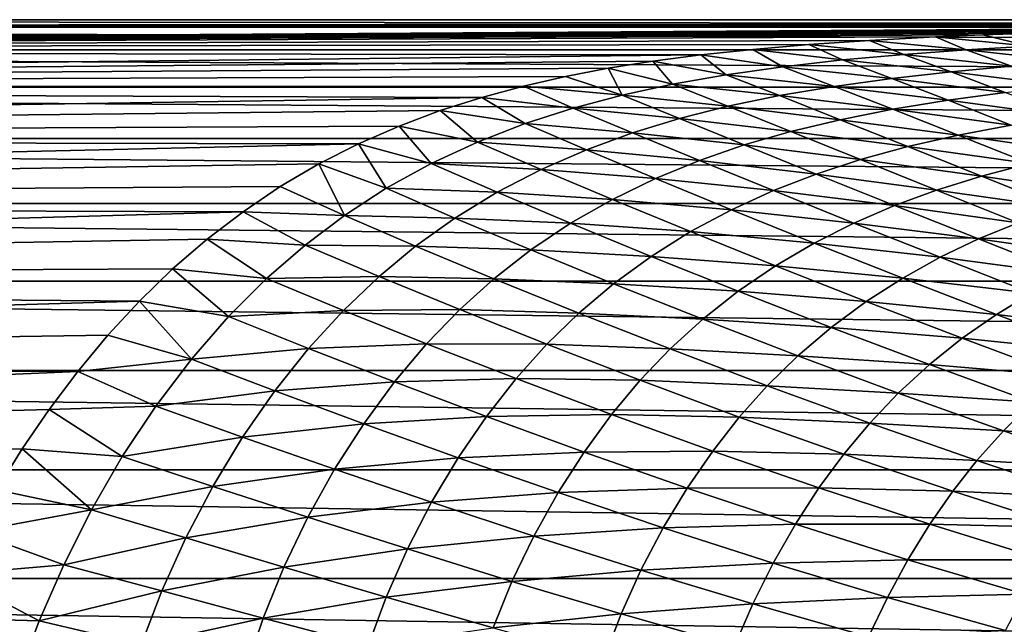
# Model space of a CAD drawing. Header units: metres. Extents: x -160 to 52, y -25 to 25.
# Tile 8 of 168: x -110 to -89, y 11 to 24. Entities that reach past the tile are written whole.
import ezdxf

# ---------------------------------------------------------------- set-up
doc = ezdxf.new("R2010")
doc.units = ezdxf.units.M
doc.layers.add('solid_509089_SW0001', color=7, linetype='CONTINUOUS')

msp = doc.modelspace()

# ---------------------------------------------------------------- linework, layer by layer
at = {"layer": 'solid_509089_SW0001'}
for points in [[(-159.199997, 24.5), (-2.2, 24.5), (-2.2, 24.334339, -2.844276)], [(-159.199997, 24.334339, -2.844276), (-159.199997, 24.5), (-2.2, 24.334339, -2.844276)], [(-159.199997, 24.334339, 2.844276), (-2.2, 24.5), (-159.199997, 24.5)], [(-33.600307, 24.421221, 1.963144), (-2.2, 24.5), (-159.199997, 24.334339, 2.844276)], [(-35.13702, 24.418377, 1.99821), (-33.600307, 24.421221, 1.963144), (-159.199997, 24.334339, 2.844276)], [(-36.553524, 24.413706, 2.054504), (-35.13702, 24.418377, 1.99821), (-159.199997, 24.334339, 2.844276)], [(-37.828999, 24.408001, 2.121211), (-36.553524, 24.413706, 2.054504), (-159.199997, 24.334339, 2.844276)], [(-38.81424, 24.403519, 2.172169), (-37.828999, 24.408001, 2.121211), (-159.199997, 24.334339, 2.844276)], [(-39.863876, 24.399248, 2.21962), (-38.81424, 24.403519, 2.172169), (-159.199997, 24.334339, 2.844276)], [(-39.863876, 24.399248, 2.21962), (-159.199997, 24.334339, 2.844276), (-68.788475, 24.380384, 2.418035)], [(-69.926704, 24.379534, 2.426587), (-68.788475, 24.380384, 2.418035), (-159.199997, 24.334339, 2.844276)], [(-71.041061, 24.378325, 2.438705), (-69.926704, 24.379534, 2.426587), (-159.199997, 24.334339, 2.844276)], [(-72.116058, 24.376907, 2.452823), (-71.041061, 24.378325, 2.438705), (-159.199997, 24.334339, 2.844276)], [(-73.165558, 24.375187, 2.469864), (-72.116058, 24.376907, 2.452823), (-159.199997, 24.334339, 2.844276)], [(-74.21978, 24.37282, 2.493129), (-73.165558, 24.375187, 2.469864), (-159.199997, 24.334339, 2.844276)], [(-75.307487, 24.36952, 2.52517), (-74.21978, 24.37282, 2.493129), (-159.199997, 24.334339, 2.844276)], [(-76.428886, 24.365541, 2.56327), (-75.307487, 24.36952, 2.52517), (-159.199997, 24.334339, 2.844276)], [(-77.560692, 24.36064, 2.609449), (-76.428886, 24.365541, 2.56327), (-159.199997, 24.334339, 2.844276)], [(-78.679222, 24.354401, 2.667049), (-77.560692, 24.36064, 2.609449), (-159.199997, 24.334339, 2.844276)], [(-79.775688, 24.346548, 2.737816), (-78.679222, 24.354401, 2.667049), (-159.199997, 24.334339, 2.844276)], [(-80.864426, 24.337172, 2.819938), (-79.775688, 24.346548, 2.737816), (-159.199997, 24.334339, 2.844276)], [(-81.931023, 24.326124, 2.91371), (-80.864426, 24.337172, 2.819938), (-159.199997, 24.334339, 2.844276)], [(-159.199997, 24.334339, -2.844276), (-2.2, 24.334339, -2.844276), (-2.2, 23.8396, -5.650089)], [(-159.199997, 23.8396, -5.650089), (-159.199997, 24.334339, -2.844276), (-2.2, 23.8396, -5.650089)], [(-81.931023, 24.326124, 2.91371), (-159.199997, 24.334339, 2.844276), (-159.199997, 23.8396, 5.650089)], [(-82.959953, 24.313215, 3.019532), (-81.931023, 24.326124, 2.91371), (-159.199997, 23.8396, 5.650089)], [(-84.271729, 24.292828, 3.179391), (-82.959953, 24.313215, 3.019532), (-159.199997, 23.8396, 5.650089)], [(-85.526642, 24.268465, 3.360293), (-84.271729, 24.292828, 3.179391), (-159.199997, 23.8396, 5.650089)], [(-86.730675, 24.239651, 3.562206), (-85.526642, 24.268465, 3.360293), (-159.199997, 23.8396, 5.650089)], [(-87.885262, 24.205635, 3.786456), (-86.730675, 24.239651, 3.562206), (-159.199997, 23.8396, 5.650089)], [(-88.98484, 24.166418, 4.029171), (-87.885262, 24.205635, 3.786456), (-159.199997, 23.8396, 5.650089)], [(-87.971642, 23.920677, 5.251823), (-87.885262, 24.205635, 3.786456), (-88.98484, 24.166418, 4.029171)], [(-90.023315, 24.122068, 4.286707), (-88.98484, 24.166418, 4.029171), (-159.199997, 23.8396, 5.650089)], [(-91.470299, 24.044434, 4.702685), (-90.023315, 24.122068, 4.286707), (-159.199997, 23.8396, 5.650089)], [(-92.804443, 23.953451, 5.146083), (-91.470299, 24.044434, 4.702685), (-159.199997, 23.8396, 5.650089)], [(-94.02916, 23.847702, 5.615791), (-92.804443, 23.953451, 5.146083), (-159.199997, 23.8396, 5.650089)], [(-92.06443, 23.617834, 6.483015), (-92.804443, 23.953451, 5.146083), (-94.02916, 23.847702, 5.615791)], [(-90.72052, 23.740421, 6.016949), (-91.470299, 24.044434, 4.702685), (-92.804443, 23.953451, 5.146083)], [(-92.06443, 23.617834, 6.483015), (-90.72052, 23.740421, 6.016949), (-92.804443, 23.953451, 5.146083)], [(-89.351883, 23.840193, 5.607331), (-90.023315, 24.122068, 4.286707), (-91.470299, 24.044434, 4.702685)], [(-90.72052, 23.740421, 6.016949), (-89.351883, 23.840193, 5.607331), (-91.470299, 24.044434, 4.702685)], [(-87.971642, 23.920677, 5.251823), (-88.98484, 24.166418, 4.029171), (-90.023315, 24.122068, 4.286707)], [(-89.351883, 23.840193, 5.607331), (-87.971642, 23.920677, 5.251823), (-90.023315, 24.122068, 4.286707)], [(-95.1651, 23.726751, 6.106661), (-94.02916, 23.847702, 5.615791), (-159.199997, 23.8396, 5.650089)], [(-159.199997, 23.8396, -5.650089), (-2.2, 23.8396, -5.650089), (-2.2, 23.022469, -8.379494)], [(-159.199997, 23.022469, -8.379494), (-159.199997, 23.8396, -5.650089), (-2.2, 23.022469, -8.379494)], [(-95.1651, 23.726751, 6.106661), (-159.199997, 23.8396, 5.650089), (-159.199997, 23.022469, 8.379494)], [(-93.367844, 23.469566, 7.002868), (-94.02916, 23.847702, 5.615791), (-95.1651, 23.726751, 6.106661)], [(-93.367844, 23.469566, 7.002868), (-92.06443, 23.617834, 6.483015), (-94.02916, 23.847702, 5.615791)], [(-89.684204, 23.359684, 7.302894), (-90.72052, 23.740421, 6.016949), (-92.06443, 23.617834, 6.483015)], [(-88.35865, 23.481461, 6.897212), (-89.351883, 23.840193, 5.607331), (-90.72052, 23.740421, 6.016949)], [(-88.35865, 23.481461, 6.897212), (-90.72052, 23.740421, 6.016949), (-89.684204, 23.359684, 7.302894)], [(-87.020195, 23.581888, 6.542758), (-87.971642, 23.920677, 5.251823), (-89.351883, 23.840193, 5.607331)], [(-87.020195, 23.581888, 6.542758), (-89.351883, 23.840193, 5.607331), (-88.35865, 23.481461, 6.897212)], [(-96.217628, 23.588932, 6.619083), (-95.1651, 23.726751, 6.106661), (-159.199997, 23.022469, 8.379494)], [(-97.196983, 23.434029, 7.148165), (-96.217628, 23.588932, 6.619083), (-159.199997, 23.022469, 8.379494)], [(-95.787788, 23.087135, 8.182362), (-96.217628, 23.588932, 6.619083), (-97.196983, 23.434029, 7.148165)], [(-94.614166, 23.293043, 7.572067), (-95.1651, 23.726751, 6.106661), (-96.217628, 23.588932, 6.619083)], [(-95.787788, 23.087135, 8.182362), (-94.614166, 23.293043, 7.572067), (-96.217628, 23.588932, 6.619083)], [(-94.614166, 23.293043, 7.572067), (-93.367844, 23.469566, 7.002868), (-95.1651, 23.726751, 6.106661)], [(-90.984146, 23.213068, 7.761736), (-92.06443, 23.617834, 6.483015), (-93.367844, 23.469566, 7.002868)], [(-89.684204, 23.359684, 7.302894), (-92.06443, 23.617834, 6.483015), (-90.984146, 23.213068, 7.761736)], [(-98.132179, 23.255348, 7.709652), (-97.196983, 23.434029, 7.148165), (-159.199997, 23.022469, 8.379494)], [(-96.893974, 22.847443, 8.833158), (-97.196983, 23.434029, 7.148165), (-98.132179, 23.255348, 7.709652)], [(-96.893974, 22.847443, 8.833158), (-95.787788, 23.087135, 8.182362), (-97.196983, 23.434029, 7.148165)], [(-92.24324, 23.039042, 8.27087), (-93.367844, 23.469566, 7.002868), (-94.614166, 23.293043, 7.572067)], [(-90.984146, 23.213068, 7.761736), (-93.367844, 23.469566, 7.002868), (-92.24324, 23.039042, 8.27087)], [(-89.684204, 23.359684, 7.302894), (-90.984146, 23.213068, 7.761736), (-88.496895, 22.904724, 8.607459)], [(-88.35865, 23.481461, 6.897212), (-89.684204, 23.359684, 7.302894), (-87.219597, 23.048014, 8.209504)], [(-89.684204, 23.359684, 7.302894), (-88.496895, 22.904724, 8.607459), (-87.219597, 23.048014, 8.209504)], [(-99.053383, 23.045395, 8.316234), (-98.132179, 23.255348, 7.709652), (-159.199997, 23.022469, 8.379494)], [(-96.893974, 22.847443, 8.833158), (-98.132179, 23.255348, 7.709652), (-99.053383, 23.045395, 8.316234)], [(-93.44545, 22.835411, 8.825723), (-94.614166, 23.293043, 7.572067), (-95.787788, 23.087135, 8.182362)], [(-92.24324, 23.039042, 8.27087), (-94.614166, 23.293043, 7.572067), (-93.44545, 22.835411, 8.825723)], [(-90.984146, 23.213068, 7.761736), (-92.24324, 23.039042, 8.27087), (-89.748291, 22.735031, 9.055345)], [(-90.984146, 23.213068, 7.761736), (-89.748291, 22.735031, 9.055345), (-88.496895, 22.904724, 8.607459)], [(-99.966644, 22.797941, 8.972397), (-99.053383, 23.045395, 8.316234), (-159.199997, 23.022469, 8.379494)], [(-159.199997, 23.022469, -8.379494), (-2.2, 23.022469, -8.379494), (-2.2, 21.893999, -10.99558)], [(-159.199997, 21.893999, -10.99558), (-159.199997, 23.022469, -8.379494), (-2.2, 21.893999, -10.99558)], [(-99.966644, 22.797941, 8.972397), (-159.199997, 23.022469, 8.379494), (-159.199997, 21.893999, 10.99558)], [(-97.964668, 22.562727, 9.53913), (-99.053383, 23.045395, 8.316234), (-99.966644, 22.797941, 8.972397)], [(-97.964668, 22.562727, 9.53913), (-96.893974, 22.847443, 8.833158), (-99.053383, 23.045395, 8.316234)], [(-94.575661, 22.601595, 9.418114), (-95.787788, 23.087135, 8.182362), (-96.893974, 22.847443, 8.833158)], [(-93.44545, 22.835411, 8.825723), (-95.787788, 23.087135, 8.182362), (-94.575661, 22.601595, 9.418114)], [(-92.24324, 23.039042, 8.27087), (-93.44545, 22.835411, 8.825723), (-90.959145, 22.536652, 9.550147)], [(-92.24324, 23.039042, 8.27087), (-90.959145, 22.536652, 9.550147), (-89.748291, 22.735031, 9.055345)], [(-88.496895, 22.904724, 8.607459), (-89.748291, 22.735031, 9.055345), (-87.171974, 22.383108, 9.941826)], [(-100.880272, 22.506037, 9.681337), (-99.966644, 22.797941, 8.972397), (-159.199997, 21.893999, 10.99558)], [(-99.021545, 22.222013, 10.310596), (-99.966644, 22.797941, 8.972397), (-100.880272, 22.506037, 9.681337)], [(-99.021545, 22.222013, 10.310596), (-97.964668, 22.562727, 9.53913), (-99.966644, 22.797941, 8.972397)], [(-95.638741, 22.333508, 10.047072), (-96.893974, 22.847443, 8.833158), (-97.964668, 22.562727, 9.53913)], [(-94.575661, 22.601595, 9.418114), (-96.893974, 22.847443, 8.833158), (-95.638741, 22.333508, 10.047072)], [(-93.44545, 22.835411, 8.825723), (-94.575661, 22.601595, 9.418114), (-92.114098, 22.307756, 10.087219)], [(-93.44545, 22.835411, 8.825723), (-92.114098, 22.307756, 10.087219), (-90.959145, 22.536652, 9.550147)], [(-89.748291, 22.735031, 9.055345), (-90.959145, 22.536652, 9.550147), (-88.370369, 22.1912, 10.375722)], [(-89.748291, 22.735031, 9.055345), (-88.370369, 22.1912, 10.375722), (-87.171974, 22.383108, 9.941826)], [(-101.781303, 22.167892, 10.432378), (-100.880272, 22.506037, 9.681337), (-159.199997, 21.893999, 10.99558)], [(-100.0644, 21.817839, 11.143958), (-100.880272, 22.506037, 9.681337), (-101.781303, 22.167892, 10.432378)], [(-100.0644, 21.817839, 11.143958), (-99.021545, 22.222013, 10.310596), (-100.880272, 22.506037, 9.681337)], [(-96.665054, 22.019783, 10.726028), (-97.964668, 22.562727, 9.53913), (-99.021545, 22.222013, 10.310596)], [(-95.638741, 22.333508, 10.047072), (-97.964668, 22.562727, 9.53913), (-96.665054, 22.019783, 10.726028)], [(-94.575661, 22.601595, 9.418114), (-95.638741, 22.333508, 10.047072), (-93.198631, 22.048252, 10.6585)], [(-94.575661, 22.601595, 9.418114), (-93.198631, 22.048252, 10.6585), (-92.114098, 22.307756, 10.087219)], [(-90.959145, 22.536652, 9.550147), (-92.114098, 22.307756, 10.087219), (-89.529076, 21.969732, 10.853255)], [(-90.959145, 22.536652, 9.550147), (-89.529076, 21.969732, 10.853255), (-88.370369, 22.1912, 10.375722)], [(-95.638741, 22.333508, 10.047072), (-96.665054, 22.019783, 10.726028), (-94.217293, 21.754358, 11.262706)], [(-95.638741, 22.333508, 10.047072), (-94.217293, 21.754358, 11.262706), (-93.198631, 22.048252, 10.6585)], [(-92.114098, 22.307756, 10.087219), (-93.198631, 22.048252, 10.6585), (-90.633484, 21.717216, 11.369755)], [(-92.114098, 22.307756, 10.087219), (-90.633484, 21.717216, 11.369755), (-89.529076, 21.969732, 10.853255)], [(-102.668282, 21.779074, 11.221496), (-101.781303, 22.167892, 10.432378), (-159.199997, 21.893999, 10.99558)], [(-101.081726, 21.345791, 12.026568), (-101.781303, 22.167892, 10.432378), (-102.668282, 21.779074, 11.221496)], [(-101.081726, 21.345791, 12.026568), (-100.0644, 21.817839, 11.143958), (-101.781303, 22.167892, 10.432378)], [(-97.675034, 21.649647, 11.464234), (-99.021545, 22.222013, 10.310596), (-100.0644, 21.817839, 11.143958)], [(-96.665054, 22.019783, 10.726028), (-99.021545, 22.222013, 10.310596), (-97.675034, 21.649647, 11.464234)], [(-96.665054, 22.019783, 10.726028), (-97.675034, 21.649647, 11.464234), (-95.198875, 21.414646, 11.912117)], [(-96.665054, 22.019783, 10.726028), (-95.198875, 21.414646, 11.912117), (-94.217293, 21.754358, 11.262706)], [(-93.198631, 22.048252, 10.6585), (-94.217293, 21.754358, 11.262706), (-91.669754, 21.433998, 11.917318)], [(-93.198631, 22.048252, 10.6585), (-91.669754, 21.433998, 11.917318), (-90.633484, 21.717216, 11.369755)], [(-88.370369, 22.1912, 10.375722), (-89.529076, 21.969732, 10.853255), (-86.863945, 21.588484, 11.734703)], [(-159.199997, 21.893999, -10.99558), (-2.2, 21.893999, -10.99558), (-2.2, 20.469452, -13.46297)], [(-159.199997, 20.469452, -13.46297), (-159.199997, 21.893999, -10.99558), (-2.2, 20.469452, -13.46297)], [(-102.668282, 21.779074, 11.221496), (-159.199997, 21.893999, 10.99558), (-159.199997, 20.469452, 13.46297)], [(-98.66806, 21.216444, 12.257738), (-100.0644, 21.817839, 11.143958), (-101.081726, 21.345791, 12.026568)], [(-97.675034, 21.649647, 11.464234), (-100.0644, 21.817839, 11.143958), (-98.66806, 21.216444, 12.257738)], [(-89.529076, 21.969732, 10.853255), (-90.633484, 21.717216, 11.369755), (-87.96669, 21.345192, 12.192698)], [(-89.529076, 21.969732, 10.853255), (-87.96669, 21.345192, 12.192698), (-86.863945, 21.588484, 11.734703)], [(-103.536858, 21.337439, 12.040087), (-102.668282, 21.779074, 11.221496), (-159.199997, 20.469452, 13.46297)], [(-102.061371, 20.805483, 12.941048), (-102.668282, 21.779074, 11.221496), (-103.536858, 21.337439, 12.040087)], [(-102.061371, 20.805483, 12.941048), (-101.081726, 21.345791, 12.026568), (-102.668282, 21.779074, 11.221496)], [(-97.675034, 21.649647, 11.464234), (-98.66806, 21.216444, 12.257738), (-96.162567, 21.018593, 12.615057)], [(-97.675034, 21.649647, 11.464234), (-96.162567, 21.018593, 12.615057), (-95.198875, 21.414646, 11.912117)], [(-94.217293, 21.754358, 11.262706), (-95.198875, 21.414646, 11.912117), (-92.642174, 21.116581, 12.494402)], [(-94.217293, 21.754358, 11.262706), (-92.642174, 21.116581, 12.494402), (-91.669754, 21.433998, 11.917318)], [(-90.633484, 21.717216, 11.369755), (-91.669754, 21.433998, 11.917318), (-89.017181, 21.070677, 12.686475)], [(-90.633484, 21.717216, 11.369755), (-89.017181, 21.070677, 12.686475), (-87.96669, 21.345192, 12.192698)], [(-95.198875, 21.414646, 11.912117), (-96.162567, 21.018593, 12.615057), (-93.577988, 20.75355, 13.112226)], [(-95.198875, 21.414646, 11.912117), (-93.577988, 20.75355, 13.112226), (-92.642174, 21.116581, 12.494402)], [(-91.669754, 21.433998, 11.917318), (-92.642174, 21.116581, 12.494402), (-90.002373, 20.76568, 13.208323)], [(-91.669754, 21.433998, 11.917318), (-90.002373, 20.76568, 13.208323), (-89.017181, 21.070677, 12.686475)], [(-104.385117, 20.84009, 12.881797), (-103.536858, 21.337439, 12.040087), (-159.199997, 20.469452, 13.46297)], [(-102.980515, 20.21081, 13.854979), (-103.536858, 21.337439, 12.040087), (-104.385117, 20.84009, 12.881797)], [(-102.980515, 20.21081, 13.854979), (-102.061371, 20.805483, 12.941048), (-103.536858, 21.337439, 12.040087)], [(-99.632721, 20.716955, 13.09408), (-101.081726, 21.345791, 12.026568), (-102.061371, 20.805483, 12.941048)], [(-98.66806, 21.216444, 12.257738), (-101.081726, 21.345791, 12.026568), (-99.632721, 20.716955, 13.09408)], [(-98.66806, 21.216444, 12.257738), (-99.632721, 20.716955, 13.09408), (-97.107376, 20.560297, 13.367349)], [(-98.66806, 21.216444, 12.257738), (-97.107376, 20.560297, 13.367349), (-96.162567, 21.018593, 12.615057)], [(-87.96669, 21.345192, 12.192698), (-89.017181, 21.070677, 12.686475), (-86.286201, 20.669512, 13.581034)], [(-96.162567, 21.018593, 12.615057), (-97.107376, 20.560297, 13.367349), (-94.495148, 20.334673, 13.778309)], [(-96.162567, 21.018593, 12.615057), (-94.495148, 20.334673, 13.778309), (-93.577988, 20.75355, 13.112226)], [(-92.642174, 21.116581, 12.494402), (-93.577988, 20.75355, 13.112226), (-90.9263, 20.426973, 13.75648)], [(-92.642174, 21.116581, 12.494402), (-90.9263, 20.426973, 13.75648), (-90.002373, 20.76568, 13.208323)], [(-89.017181, 21.070677, 12.686475), (-90.002373, 20.76568, 13.208323), (-87.279648, 20.374924, 14.050556)], [(-89.017181, 21.070677, 12.686475), (-87.279648, 20.374924, 14.050556), (-86.286201, 20.669512, 13.581034)], [(-105.201424, 20.291767, 13.72932), (-104.385117, 20.84009, 12.881797), (-159.199997, 20.469452, 13.46297)], [(-102.980515, 20.21081, 13.854979), (-104.385117, 20.84009, 12.881797), (-105.201424, 20.291767, 13.72932)], [(-100.557076, 20.152117, 13.956514), (-102.061371, 20.805483, 12.941048), (-102.980515, 20.21081, 13.854979)], [(-99.632721, 20.716955, 13.09408), (-102.061371, 20.805483, 12.941048), (-100.557076, 20.152117, 13.956514)], [(-99.632721, 20.716955, 13.09408), (-100.557076, 20.152117, 13.956514), (-98.022034, 20.037617, 14.156816)], [(-99.632721, 20.716955, 13.09408), (-98.022034, 20.037617, 14.156816), (-97.107376, 20.560297, 13.367349)], [(-93.577988, 20.75355, 13.112226), (-94.495148, 20.334673, 13.778309), (-91.814713, 20.043222, 14.341187)], [(-93.577988, 20.75355, 13.112226), (-91.814713, 20.043222, 14.341187), (-90.9263, 20.426973, 13.75648)], [(-90.002373, 20.76568, 13.208323), (-90.9263, 20.426973, 13.75648), (-88.210991, 20.050406, 14.545301)], [(-90.002373, 20.76568, 13.208323), (-88.210991, 20.050406, 14.545301), (-87.279648, 20.374924, 14.050556)], [(-97.107376, 20.560297, 13.367349), (-98.022034, 20.037617, 14.156816), (-95.392349, 19.854769, 14.488357)], [(-97.107376, 20.560297, 13.367349), (-95.392349, 19.854769, 14.488357), (-94.495148, 20.334673, 13.778309)], [(-159.199997, 20.469452, -13.46297), (-2.2, 20.469452, -13.46297), (-2.2, 18.768089, -15.748297)], [(-159.199997, 18.768089, -15.748297), (-159.199997, 20.469452, -13.46297), (-2.2, 18.768089, -15.748297)], [(-105.201424, 20.291767, 13.72932), (-159.199997, 20.469452, 13.46297), (-159.199997, 18.768089, 15.748297)], [(-105.987801, 19.69051, 14.57854), (-105.201424, 20.291767, 13.72932), (-159.199997, 18.768089, 15.748297)], [(-103.842148, 19.560459, 14.760733), (-105.201424, 20.291767, 13.72932), (-105.987801, 19.69051, 14.57854)], [(-103.842148, 19.560459, 14.760733), (-102.980515, 20.21081, 13.854979), (-105.201424, 20.291767, 13.72932)], [(-94.495148, 20.334673, 13.778309), (-95.392349, 19.854769, 14.488357), (-92.684326, 19.604528, 14.969267)], [(-94.495148, 20.334673, 13.778309), (-92.684326, 19.604528, 14.969267), (-91.814713, 20.043222, 14.341187)], [(-90.9263, 20.426973, 13.75648), (-91.814713, 20.043222, 14.341187), (-89.084106, 19.692991, 15.063326)], [(-90.9263, 20.426973, 13.75648), (-89.084106, 19.692991, 15.063326), (-88.210991, 20.050406, 14.545301)], [(-101.41906, 19.537169, 14.814535), (-102.980515, 20.21081, 13.854979), (-103.842148, 19.560459, 14.760733)], [(-100.557076, 20.152117, 13.956514), (-102.980515, 20.21081, 13.854979), (-101.41906, 19.537169, 14.814535)], [(-100.557076, 20.152117, 13.956514), (-101.41906, 19.537169, 14.814535), (-98.894859, 19.452654, 14.967414)], [(-100.557076, 20.152117, 13.956514), (-98.894859, 19.452654, 14.967414), (-98.022034, 20.037617, 14.156816)], [(-98.022034, 20.037617, 14.156816), (-98.894859, 19.452654, 14.967414), (-96.258537, 19.312662, 15.230574)], [(-98.022034, 20.037617, 14.156816), (-96.258537, 19.312662, 15.230574), (-95.392349, 19.854769, 14.488357)], [(-95.392349, 19.854769, 14.488357), (-96.258537, 19.312662, 15.230574), (-93.533623, 19.106384, 15.636411)], [(-95.392349, 19.854769, 14.488357), (-93.533623, 19.106384, 15.636411), (-92.684326, 19.604528, 14.969267)], [(-91.814713, 20.043222, 14.341187), (-92.684326, 19.604528, 14.969267), (-89.923218, 19.291498, 15.613961)], [(-91.814713, 20.043222, 14.341187), (-89.923218, 19.291498, 15.613961), (-89.084106, 19.692991, 15.063326)], [(-88.210991, 20.050406, 14.545301), (-89.084106, 19.692991, 15.063326), (-86.310455, 19.295319, 15.942089)], [(-106.745491, 19.036865, 15.422315), (-105.987801, 19.69051, 14.57854), (-159.199997, 18.768089, 15.748297)], [(-104.686241, 18.825602, 15.689235), (-105.987801, 19.69051, 14.57854), (-106.745491, 19.036865, 15.422315)], [(-104.686241, 18.825602, 15.689235), (-103.842148, 19.560459, 14.760733), (-105.987801, 19.69051, 14.57854)], [(-89.084106, 19.692991, 15.063326), (-89.923218, 19.291498, 15.613961), (-87.130463, 18.922241, 16.429369)], [(-89.084106, 19.692991, 15.063326), (-87.130463, 18.922241, 16.429369), (-86.310455, 19.295319, 15.942089)], [(-102.221306, 18.871702, 15.660894), (-103.842148, 19.560459, 14.760733), (-104.686241, 18.825602, 15.689235)], [(-101.41906, 19.537169, 14.814535), (-103.842148, 19.560459, 14.760733), (-102.221306, 18.871702, 15.660894)], [(-101.41906, 19.537169, 14.814535), (-102.221306, 18.871702, 15.660894), (-99.70459, 18.821741, 15.770502)], [(-101.41906, 19.537169, 14.814535), (-99.70459, 18.821741, 15.770502), (-98.894859, 19.452654, 14.967414)], [(-98.894859, 19.452654, 14.967414), (-99.70459, 18.821741, 15.770502), (-97.082344, 18.711473, 15.989665)], [(-98.894859, 19.452654, 14.967414), (-97.082344, 18.711473, 15.989665), (-96.258537, 19.312662, 15.230574)], [(-92.684326, 19.604528, 14.969267), (-93.533623, 19.106384, 15.636411), (-90.743896, 18.836378, 16.203432)], [(-92.684326, 19.604528, 14.969267), (-90.743896, 18.836378, 16.203432), (-89.923218, 19.291498, 15.613961)], [(-96.258537, 19.312662, 15.230574), (-97.082344, 18.711473, 15.989665), (-94.35183, 18.548485, 16.331278)], [(-96.258537, 19.312662, 15.230574), (-94.35183, 18.548485, 16.331278), (-93.533623, 19.106384, 15.636411)], [(-89.923218, 19.291498, 15.613961), (-90.743896, 18.836378, 16.203432), (-87.918266, 18.506474, 16.945557)], [(-89.923218, 19.291498, 15.613961), (-87.918266, 18.506474, 16.945557), (-87.130463, 18.922241, 16.429369)], [(-107.471863, 18.333582, 16.252069), (-106.745491, 19.036865, 15.422315), (-159.199997, 18.768089, 15.748297)], [(-105.518341, 17.993221, 16.639545), (-106.745491, 19.036865, 15.422315), (-107.471863, 18.333582, 16.252069)], [(-105.518341, 17.993221, 16.639545), (-104.686241, 18.825602, 15.689235), (-106.745491, 19.036865, 15.422315)], [(-93.533623, 19.106384, 15.636411), (-94.35183, 18.548485, 16.331278), (-91.544456, 18.323748, 16.827496)], [(-93.533623, 19.106384, 15.636411), (-91.544456, 18.323748, 16.827496), (-90.743896, 18.836378, 16.203432)], [(-103.001793, 18.127337, 16.524338), (-104.686241, 18.825602, 15.689235), (-105.518341, 17.993221, 16.639545)], [(-102.221306, 18.871702, 15.660894), (-104.686241, 18.825602, 15.689235), (-103.001793, 18.127337, 16.524338)], [(-102.221306, 18.871702, 15.660894), (-103.001793, 18.127337, 16.524338), (-100.453491, 18.145271, 16.55924)], [(-102.221306, 18.871702, 15.660894), (-100.453491, 18.145271, 16.55924), (-99.70459, 18.821741, 15.770502)], [(-99.70459, 18.821741, 15.770502), (-100.453491, 18.145271, 16.55924), (-97.843369, 18.068399, 16.738808)], [(-99.70459, 18.821741, 15.770502), (-97.843369, 18.068399, 16.738808), (-97.082344, 18.711473, 15.989665)], [(-90.743896, 18.836378, 16.203432), (-91.544456, 18.323748, 16.827496), (-88.688362, 18.038834, 17.496359)], [(-90.743896, 18.836378, 16.203432), (-88.688362, 18.038834, 17.496359), (-87.918266, 18.506474, 16.945557)], [(-159.199997, 18.768089, -15.748297), (-2.2, 18.768089, -15.748297), (-2.2, 16.81292, -17.820654)], [(-159.199997, 16.81292, -17.820654), (-159.199997, 18.768089, -15.748297), (-2.2, 16.81292, -17.820654)], [(-107.471863, 18.333582, 16.252069), (-159.199997, 18.768089, 15.748297), (-159.199997, 16.81292, 17.820654)], [(-97.082344, 18.711473, 15.989665), (-97.843369, 18.068399, 16.738808), (-95.127968, 17.93482, 17.039366)], [(-97.082344, 18.711473, 15.989665), (-95.127968, 17.93482, 17.039366), (-94.35183, 18.548485, 16.331278)], [(-94.35183, 18.548485, 16.331278), (-95.127968, 17.93482, 17.039366), (-92.314507, 17.754066, 17.47533)], [(-94.35183, 18.548485, 16.331278), (-92.314507, 17.754066, 17.47533), (-91.544456, 18.323748, 16.827496)], [(-87.918266, 18.506474, 16.945557), (-88.688362, 18.038834, 17.496359), (-85.81485, 17.696289, 18.350924)], [(-108.164635, 17.583805, 17.060474), (-107.471863, 18.333582, 16.252069), (-159.199997, 16.81292, 17.820654)], [(-106.330597, 17.059948, 17.596754), (-107.471863, 18.333582, 16.252069), (-108.164635, 17.583805, 17.060474)], [(-106.330597, 17.059948, 17.596754), (-105.518341, 17.993221, 16.639545), (-107.471863, 18.333582, 16.252069)], [(-103.001793, 18.127337, 16.524338), (-105.518341, 17.993221, 16.639545), (-103.76561, 17.292397, 17.403872)], [(-103.001793, 18.127337, 16.524338), (-103.76561, 17.292397, 17.403872), (-101.177513, 17.395416, 17.360376)], [(-103.001793, 18.127337, 16.524338), (-101.177513, 17.395416, 17.360376), (-100.453491, 18.145271, 16.55924)], [(-100.453491, 18.145271, 16.55924), (-101.177513, 17.395416, 17.360376), (-98.543541, 17.384537, 17.4716)], [(-100.453491, 18.145271, 16.55924), (-98.543541, 17.384537, 17.4716), (-97.843369, 18.068399, 16.738808)], [(-91.544456, 18.323748, 16.827496), (-92.314507, 17.754066, 17.47533), (-89.438972, 17.515993, 18.077665)], [(-91.544456, 18.323748, 16.827496), (-89.438972, 17.515993, 18.077665), (-88.688362, 18.038834, 17.496359)], [(-103.76561, 17.292397, 17.403872), (-105.518341, 17.993221, 16.639545), (-106.330597, 17.059948, 17.596754)], [(-97.843369, 18.068399, 16.738808), (-98.543541, 17.384537, 17.4716), (-95.842567, 17.283237, 17.735626)], [(-97.843369, 18.068399, 16.738808), (-95.842567, 17.283237, 17.735626), (-95.127968, 17.93482, 17.039366)], [(-95.127968, 17.93482, 17.039366), (-95.842567, 17.283237, 17.735626), (-93.043541, 17.132038, 18.133257)], [(-95.127968, 17.93482, 17.039366), (-93.043541, 17.132038, 18.133257), (-92.314507, 17.754066, 17.47533)], [(-88.688362, 18.038834, 17.496359), (-89.438972, 17.515993, 18.077665), (-86.5327, 17.220592, 18.863487)], [(-88.688362, 18.038834, 17.496359), (-86.5327, 17.220592, 18.863487), (-85.81485, 17.696289, 18.350924)], [(-92.314507, 17.754066, 17.47533), (-93.043541, 17.132038, 18.133257), (-90.160202, 16.939047, 18.67922)], [(-92.314507, 17.754066, 17.47533), (-90.160202, 16.939047, 18.67922), (-89.438972, 17.515993, 18.077665)], [(-108.824669, 16.791216, 17.841106), (-108.164635, 17.583805, 17.060474), (-159.199997, 16.81292, 17.820654)], [(-106.330597, 17.059948, 17.596754), (-108.164635, 17.583805, 17.060474), (-108.824669, 16.791216, 17.841106)], [(-89.438972, 17.515993, 18.077665), (-90.160202, 16.939047, 18.67922), (-87.232048, 16.692379, 19.402796)], [(-89.438972, 17.515993, 18.077665), (-87.232048, 16.692379, 19.402796), (-86.5327, 17.220592, 18.863487)], [(-103.76561, 17.292397, 17.403872), (-106.330597, 17.059948, 17.596754), (-104.50518, 16.364985, 18.285778)], [(-103.76561, 17.292397, 17.403872), (-104.50518, 16.364985, 18.285778), (-101.881264, 16.561731, 18.172911)], [(-103.76561, 17.292397, 17.403872), (-101.881264, 16.561731, 18.172911), (-101.177513, 17.395416, 17.360376)], [(-101.177513, 17.395416, 17.360376), (-101.881264, 16.561731, 18.172911), (-99.216736, 16.632711, 18.212944)], [(-101.177513, 17.395416, 17.360376), (-99.216736, 16.632711, 18.212944), (-98.543541, 17.384537, 17.4716)], [(-98.543541, 17.384537, 17.4716), (-99.216736, 16.632711, 18.212944), (-96.497276, 16.595438, 18.414103)], [(-98.543541, 17.384537, 17.4716), (-96.497276, 16.595438, 18.414103), (-95.842567, 17.283237, 17.735626)], [(-95.842567, 17.283237, 17.735626), (-96.497276, 16.595438, 18.414103), (-93.713112, 16.475939, 18.777943)], [(-95.842567, 17.283237, 17.735626), (-93.713112, 16.475939, 18.777943), (-93.043541, 17.132038, 18.133257)], [(-107.11232, 16.030382, 18.541056), (-106.330597, 17.059948, 17.596754), (-108.824669, 16.791216, 17.841106)], [(-104.50518, 16.364985, 18.285778), (-106.330597, 17.059948, 17.596754), (-107.11232, 16.030382, 18.541056)], [(-93.043541, 17.132038, 18.133257), (-93.713112, 16.475939, 18.777943), (-90.842072, 16.313263, 19.288187)], [(-93.043541, 17.132038, 18.133257), (-90.842072, 16.313263, 19.288187), (-90.160202, 16.939047, 18.67922)], [(-90.160202, 16.939047, 18.67922), (-90.842072, 16.313263, 19.288187), (-87.903542, 16.113249, 19.95919)], [(-90.160202, 16.939047, 18.67922), (-87.903542, 16.113249, 19.95919), (-87.232048, 16.692379, 19.402796)], [(-159.199997, 16.81292, -17.820654), (-2.2, 16.81292, -17.820654), (-2.2, 14.630385, -19.652018)], [(-159.199997, 14.630385, -19.652018), (-159.199997, 16.81292, -17.820654), (-2.2, 14.630385, -19.652018)], [(-108.824669, 16.791216, 17.841106), (-159.199997, 16.81292, 17.820654), (-159.199997, 14.630385, 19.652018)], [(-109.452339, 15.957587, 18.590466), (-108.824669, 16.791216, 17.841106), (-159.199997, 14.630385, 19.652018)], [(-107.11232, 16.030382, 18.541056), (-108.824669, 16.791216, 17.841106), (-109.452339, 15.957587, 18.590466)], [(-101.881264, 16.561731, 18.172911), (-99.867126, 15.803628, 18.961897), (-99.216736, 16.632711, 18.212944)], [(-99.216736, 16.632711, 18.212944), (-99.867126, 15.803628, 18.961897), (-97.123894, 15.845006, 19.098009)], [(-99.216736, 16.632711, 18.212944), (-97.123894, 15.845006, 19.098009), (-96.497276, 16.595438, 18.414103)], [(-104.50518, 16.364985, 18.285778), (-102.557442, 15.643627, 18.98428), (-101.881264, 16.561731, 18.172911)], [(-101.881264, 16.561731, 18.172911), (-102.557442, 15.643627, 18.98428), (-99.867126, 15.803628, 18.961897)], [(-96.497276, 16.595438, 18.414103), (-97.123894, 15.845006, 19.098009), (-94.324623, 15.787979, 19.403891)], [(-96.497276, 16.595438, 18.414103), (-94.324623, 15.787979, 19.403891), (-93.713112, 16.475939, 18.777943)], [(-93.713112, 16.475939, 18.777943), (-94.324623, 15.787979, 19.403891), (-91.467262, 15.657121, 19.882883)], [(-93.713112, 16.475939, 18.777943), (-91.467262, 15.657121, 19.882883), (-90.842072, 16.313263, 19.288187)], [(-104.50518, 16.364985, 18.285778), (-107.11232, 16.030382, 18.541056), (-105.210327, 15.350823, 19.152229)], [(-104.50518, 16.364985, 18.285778), (-105.210327, 15.350823, 19.152229), (-102.557442, 15.643627, 18.98428)], [(-90.842072, 16.313263, 19.288187), (-91.467262, 15.657121, 19.882883), (-88.537857, 15.488864, 20.520683)], [(-90.842072, 16.313263, 19.288187), (-88.537857, 15.488864, 20.520683), (-87.903542, 16.113249, 19.95919)], [(-107.847031, 14.923492, 19.445168), (-107.11232, 16.030382, 18.541056), (-109.452339, 15.957587, 18.590466)], [(-105.210327, 15.350823, 19.152229), (-107.11232, 16.030382, 18.541056), (-107.847031, 14.923492, 19.445168)], [(-87.903542, 16.113249, 19.95919), (-88.537857, 15.488864, 20.520683), (-85.559868, 15.286211, 21.330997)], [(-110.045029, 15.091252, 19.300365), (-109.452339, 15.957587, 18.590466), (-159.199997, 14.630385, 19.652018)], [(-107.847031, 14.923492, 19.445168), (-109.452339, 15.957587, 18.590466), (-110.045029, 15.091252, 19.300365)], [(-102.557442, 15.643627, 18.98428), (-100.487679, 14.897833, 19.706987), (-99.867126, 15.803628, 18.961897)], [(-99.867126, 15.803628, 18.961897), (-100.487679, 14.897833, 19.706987), (-97.726173, 15.023691, 19.786489)], [(-99.867126, 15.803628, 18.961897), (-97.726173, 15.023691, 19.786489), (-97.123894, 15.845006, 19.098009)], [(-97.123894, 15.845006, 19.098009), (-97.726173, 15.023691, 19.786489), (-94.907806, 15.042577, 20.032745)], [(-97.123894, 15.845006, 19.098009), (-94.907806, 15.042577, 20.032745), (-94.324623, 15.787979, 19.403891)], [(-94.324623, 15.787979, 19.403891), (-94.907806, 15.042577, 20.032745), (-92.03698, 14.973228, 20.458265)], [(-94.324623, 15.787979, 19.403891), (-92.03698, 14.973228, 20.458265), (-91.467262, 15.657121, 19.882883)], [(-105.210327, 15.350823, 19.152229), (-103.196365, 14.647783, 19.778486), (-102.557442, 15.643627, 18.98428)], [(-102.557442, 15.643627, 18.98428), (-103.196365, 14.647783, 19.778486), (-100.487679, 14.897833, 19.706987)], [(-91.467262, 15.657121, 19.882883), (-92.03698, 14.973228, 20.458265), (-89.118835, 14.837678, 21.067175)], [(-91.467262, 15.657121, 19.882883), (-89.118835, 14.837678, 21.067175), (-88.537857, 15.488864, 20.520683)], [(-105.210327, 15.350823, 19.152229), (-107.847031, 14.923492, 19.445168), (-105.865334, 14.269357, 19.978823)], [(-105.210327, 15.350823, 19.152229), (-105.865334, 14.269357, 19.978823), (-103.196365, 14.647783, 19.778486)], [(-88.537857, 15.488864, 20.520683), (-89.118835, 14.837678, 21.067175), (-86.146065, 14.668839, 21.846786)], [(-88.537857, 15.488864, 20.520683), (-86.146065, 14.668839, 21.846786), (-85.559868, 15.286211, 21.330997)], [(-110.602425, 14.195172, 19.968653), (-110.045029, 15.091252, 19.300365), (-159.199997, 14.630385, 19.652018)], [(-108.522156, 13.759076, 20.28797), (-110.045029, 15.091252, 19.300365), (-110.602425, 14.195172, 19.968653)], [(-108.522156, 13.759076, 20.28797), (-107.847031, 14.923492, 19.445168), (-110.045029, 15.091252, 19.300365)], [(-105.865334, 14.269357, 19.978823), (-107.847031, 14.923492, 19.445168), (-108.522156, 13.759076, 20.28797)], [(-103.196365, 14.647783, 19.778486), (-101.069183, 13.922828, 20.43392), (-100.487679, 14.897833, 19.706987)], [(-100.487679, 14.897833, 19.706987), (-101.069183, 13.922828, 20.43392), (-98.297379, 14.133037, 20.469126)], [(-100.487679, 14.897833, 19.706987), (-98.297379, 14.133037, 20.469126), (-97.726173, 15.023691, 19.786489)], [(-97.726173, 15.023691, 19.786489), (-98.297379, 14.133037, 20.469126), (-95.466064, 14.232429, 20.66378)], [(-97.726173, 15.023691, 19.786489), (-95.466064, 14.232429, 20.66378), (-94.907806, 15.042577, 20.032745)], [(-94.907806, 15.042577, 20.032745), (-95.466064, 14.232429, 20.66378), (-92.578934, 14.236891, 21.034525)], [(-94.907806, 15.042577, 20.032745), (-92.578934, 14.236891, 21.034525), (-92.03698, 14.973228, 20.458265)], [(-92.03698, 14.973228, 20.458265), (-92.578934, 14.236891, 21.034525), (-89.647591, 14.162572, 21.594065)], [(-92.03698, 14.973228, 20.458265), (-89.647591, 14.162572, 21.594065), (-89.118835, 14.837678, 21.067175)], [(-89.118835, 14.837678, 21.067175), (-89.647591, 14.162572, 21.594065), (-86.682739, 14.028049, 22.347067)], [(-89.118835, 14.837678, 21.067175), (-86.682739, 14.028049, 22.347067), (-86.146065, 14.668839, 21.846786)], [(-159.199997, 14.630385, -19.652018), (-2.2, 14.630385, -19.652018), (-2.2, 12.25, -21.217623)], [(-159.199997, 12.25, -21.217623), (-159.199997, 14.630385, -19.652018), (-2.2, 12.25, -21.217623)], [(-105.865334, 14.269357, 19.978823), (-103.783058, 13.593974, 20.533775), (-103.196365, 14.647783, 19.778486)], [(-103.196365, 14.647783, 19.778486), (-103.783058, 13.593974, 20.533775), (-101.069183, 13.922828, 20.43392)], [(-105.865334, 14.269357, 19.978823), (-108.522156, 13.759076, 20.28797), (-106.458237, 13.139952, 20.747238)], [(-105.865334, 14.269357, 19.978823), (-106.458237, 13.139952, 20.747238), (-103.783058, 13.593974, 20.533775)], [(-108.522156, 13.759076, 20.28797), (-110.602425, 14.195172, 19.968653), (-111.123756, 13.276428, 20.590931)], [(-101.069183, 13.922828, 20.43392), (-98.828835, 13.181218, 21.133184), (-98.297379, 14.133037, 20.469126)], [(-98.297379, 14.133037, 20.469126), (-98.828835, 13.181218, 21.133184), (-95.993011, 13.359916, 21.287561)], [(-98.297379, 14.133037, 20.469126), (-95.993011, 13.359916, 21.287561), (-95.466064, 14.232429, 20.66378)], [(-95.466064, 14.232429, 20.66378), (-95.993011, 13.359916, 21.287561), (-93.096245, 13.441641, 21.61108)], [(-95.466064, 14.232429, 20.66378), (-93.096245, 13.441641, 21.61108), (-92.578934, 14.236891, 21.034525)], [(-92.578934, 14.236891, 21.034525), (-93.096245, 13.441641, 21.61108), (-90.149849, 13.43978, 22.120184)], [(-92.578934, 14.236891, 21.034525), (-90.149849, 13.43978, 22.120184), (-89.647591, 14.162572, 21.594065)], [(-89.647591, 14.162572, 21.594065), (-90.149849, 13.43978, 22.120184), (-87.170952, 13.366862, 22.82766)], [(-89.647591, 14.162572, 21.594065), (-87.170952, 13.366862, 22.82766), (-86.682739, 14.028049, 22.347067)], [(-103.783058, 13.593974, 20.533775), (-101.597466, 12.898574, 21.12336), (-101.069183, 13.922828, 20.43392)], [(-101.069183, 13.922828, 20.43392), (-101.597466, 12.898574, 21.12336), (-98.828835, 13.181218, 21.133184)], [(-109.130882, 12.554303, 21.057186), (-108.522156, 13.759076, 20.28797), (-111.123756, 13.276428, 20.590931)], [(-106.458237, 13.139952, 20.747238), (-108.522156, 13.759076, 20.28797), (-109.130882, 12.554303, 21.057186)], [(-106.458237, 13.139952, 20.747238), (-104.306183, 12.501124, 21.234367), (-103.783058, 13.593974, 20.533775)], [(-103.783058, 13.593974, 20.533775), (-104.306183, 12.501124, 21.234367), (-101.597466, 12.898574, 21.12336)], [(-95.993011, 13.359916, 21.287561), (-93.582909, 12.590535, 22.179422), (-93.096245, 13.441641, 21.61108)], [(-93.096245, 13.441641, 21.61108), (-93.582909, 12.590535, 22.179422), (-90.628494, 12.663539, 22.645103)], [(-93.096245, 13.441641, 21.61108), (-90.628494, 12.663539, 22.645103), (-90.149849, 13.43978, 22.120184)], [(-90.149849, 13.43978, 22.120184), (-90.628494, 12.663539, 22.645103), (-87.634529, 12.662455, 23.306114)], [(-90.149849, 13.43978, 22.120184), (-87.634529, 12.662455, 23.306114), (-87.170952, 13.366862, 22.82766)], [(-109.130882, 12.554303, 21.057186), (-111.123756, 13.276428, 20.590931), (-111.608826, 12.338298, 21.166397)], [(-101.597466, 12.898574, 21.12336), (-99.307121, 12.188257, 21.761534), (-98.828835, 13.181218, 21.133184)], [(-98.828835, 13.181218, 21.133184), (-99.307121, 12.188257, 21.761534), (-96.480492, 12.433743, 21.892788)], [(-98.828835, 13.181218, 21.133184), (-96.480492, 12.433743, 21.892788), (-95.993011, 13.359916, 21.287561)], [(-95.993011, 13.359916, 21.287561), (-96.480492, 12.433743, 21.892788), (-93.582909, 12.590535, 22.179422)], [(-106.458237, 13.139952, 20.747238), (-109.130882, 12.554303, 21.057186), (-106.982544, 11.97874, 21.447451)], [(-106.458237, 13.139952, 20.747238), (-106.982544, 11.97874, 21.447451), (-104.306183, 12.501124, 21.234367)], [(-104.306183, 12.501124, 21.234367), (-102.06176, 11.843551, 21.761818), (-101.597466, 12.898574, 21.12336)], [(-101.597466, 12.898574, 21.12336), (-102.06176, 11.843551, 21.761818), (-99.307121, 12.188257, 21.761534)], [(-109.671005, 11.322592, 21.747776), (-109.130882, 12.554303, 21.057186), (-111.608826, 12.338298, 21.166397)], [(-106.982544, 11.97874, 21.447451), (-109.130882, 12.554303, 21.057186), (-109.671005, 11.322592, 21.747776)], [(-96.480492, 12.433743, 21.892788), (-94.031349, 11.692654, 22.72954), (-93.582909, 12.590535, 22.179422)], [(-93.582909, 12.590535, 22.179422), (-94.031349, 11.692654, 22.72954), (-91.07798, 11.837407, 23.161175)], [(-93.582909, 12.590535, 22.179422), (-91.07798, 11.837407, 23.161175), (-90.628494, 12.663539, 22.645103)], [(-90.628494, 12.663539, 22.645103), (-91.07798, 11.837407, 23.161175), (-88.07618, 11.909633, 23.782156)], [(-90.628494, 12.663539, 22.645103), (-88.07618, 11.909633, 23.782156), (-87.634529, 12.662455, 23.306114)], [(-109.671005, 11.322592, 21.747776), (-111.608826, 12.338298, 21.166397), (-112.056503, 11.387848, 21.692554)], [(-106.982544, 11.97874, 21.447451), (-104.759483, 11.384422, 21.87225), (-104.306183, 12.501124, 21.234367)], [(-104.306183, 12.501124, 21.234367), (-104.759483, 11.384422, 21.87225), (-102.06176, 11.843551, 21.761818)], [(-99.307121, 12.188257, 21.761534), (-96.915932, 11.47385, 22.464323), (-96.480492, 12.433743, 21.892788)], [(-96.480492, 12.433743, 21.892788), (-96.915932, 11.47385, 22.464323), (-94.031349, 11.692654, 22.72954)], [(-159.199997, 12.25, -21.217623), (-2.2, 12.25, -21.217623), (-2.2, 9.703955, -22.496294)], [(-159.199997, 9.703955, -22.496294), (-159.199997, 12.25, -21.217623), (-2.2, 9.703955, -22.496294)], [(-102.06176, 11.843551, 21.761818), (-99.722115, 11.172171, 22.342737), (-99.307121, 12.188257, 21.761534)], [(-99.307121, 12.188257, 21.761534), (-99.722115, 11.172171, 22.342737), (-96.915932, 11.47385, 22.464323)], [(-106.982544, 11.97874, 21.447451), (-109.671005, 11.322592, 21.747776), (-107.435776, 10.798139, 22.075731)], [(-106.982544, 11.97874, 21.447451), (-107.435776, 10.798139, 22.075731), (-104.759483, 11.384422, 21.87225)], [(-91.07798, 11.837407, 23.161175), (-88.490852, 11.112276, 24.248919), (-88.07618, 11.909633, 23.782156)], [(-104.759483, 11.384422, 21.87225), (-102.456093, 10.772098, 22.343073), (-102.06176, 11.843551, 21.761818)], [(-102.06176, 11.843551, 21.761818), (-102.456093, 10.772098, 22.343073), (-99.722115, 11.172171, 22.342737)], [(-96.915932, 11.47385, 22.464323), (-94.429863, 10.767707, 23.248095), (-94.031349, 11.692654, 22.72954)], [(-94.031349, 11.692654, 22.72954), (-94.429863, 10.767707, 23.248095), (-91.491333, 10.970681, 23.659546)], [(-94.031349, 11.692654, 22.72954), (-91.491333, 10.970681, 23.659546), (-91.07798, 11.837407, 23.161175)], [(-91.07798, 11.837407, 23.161175), (-91.491333, 10.970681, 23.659546), (-88.490852, 11.112276, 24.248919)], [(-99.722115, 11.172171, 22.342737), (-97.289841, 10.497771, 22.992548), (-96.915932, 11.47385, 22.464323)], [(-96.915932, 11.47385, 22.464323), (-97.289841, 10.497771, 22.992548), (-94.429863, 10.767707, 23.248095)], [(-110.14756, 10.052797, 22.365217), (-109.671005, 11.322592, 21.747776), (-112.056503, 11.387848, 21.692554)], [(-107.435776, 10.798139, 22.075731), (-109.671005, 11.322592, 21.747776), (-110.14756, 10.052797, 22.365217)], [(-107.435776, 10.798139, 22.075731), (-105.140289, 10.255397, 22.444878), (-104.759483, 11.384422, 21.87225)], [(-104.759483, 11.384422, 21.87225), (-105.140289, 10.255397, 22.444878), (-102.456093, 10.772098, 22.343073)]]:
    msp.add_3dface(points, dxfattribs=at)

doc.saveas('drawing.dxf')
